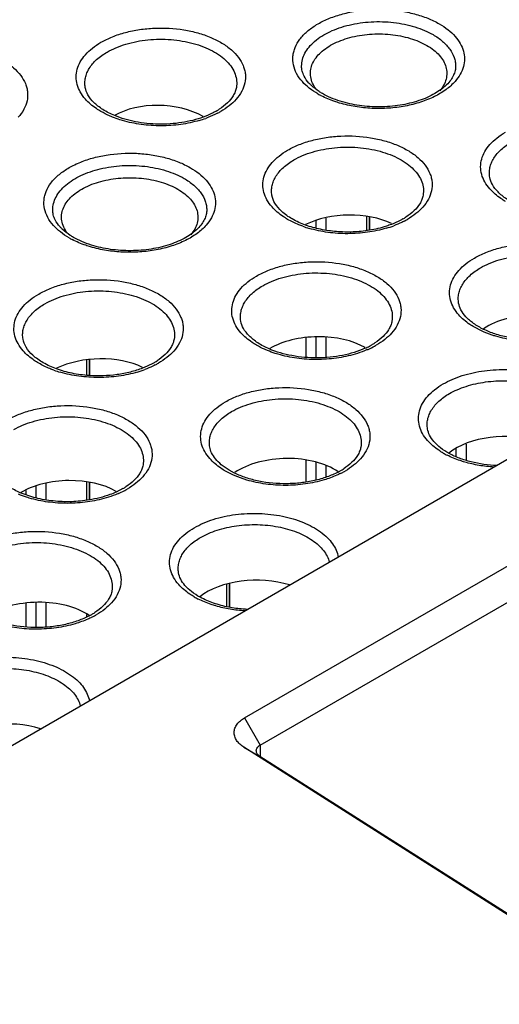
# Model space of a CAD drawing. Header units: inches. Extents: x 0 to 34, y 0 to 22.
# Tile 106 of 121: x 28.607 to 29.016, y 18.846 to 19.685. Entities that reach past the tile are written whole.
import ezdxf

# ---------------------------------------------------------------- set-up
doc = ezdxf.new("R2010")
doc.units = ezdxf.units.IN
doc.header["$LTSCALE"] = 1.87
doc.header["$MEASUREMENT"] = 0
doc.layers.get('0').update_dxf_attribs({"linetype": 'CONTINUOUS'})

msp = doc.modelspace()

# ---------------------------------------------------------------- linework, layer by layer
at = {"color": 7, "linetype": 'CONTINUOUS'}
for p, q in [((28.13575, 18.79881), (31.21166, 20.57481)), ((28.85923, 19.5138), (28.85923, 19.50775)), ((28.86782, 19.5161), (28.86782, 19.50607)), ((28.90239, 19.51748), (28.90239, 19.5057)), ((28.90458, 19.51695), (28.90458, 19.50611)), ((28.90526, 19.50623), (28.90526, 19.51679)), ((29.00049, 19.41991), (28.99425, 19.42311)), ((28.85063, 19.41402), (28.85063, 19.39751)), ((28.85923, 19.41464), (28.85923, 19.39747)), ((28.86782, 19.4144), (28.86782, 19.39744)), ((28.66661, 19.38219), (28.66661, 19.39546)), ((28.66374, 19.39498), (28.66374, 19.3822)), ((28.66593, 19.39535), (28.66593, 19.38219)), ((28.98715, 19.32358), (28.98715, 19.30966)), ((28.97855, 19.31994), (28.97855, 19.31337)), ((28.85063, 19.30991), (28.85063, 19.2916)), ((28.85923, 19.30785), (28.85923, 19.29319)), ((28.86782, 19.30527), (28.86782, 19.29575)), ((28.78836, 19.29742), (28.78211, 19.30063)), ((28.78997, 19.29883), (28.78524, 19.30137)), ((28.62058, 19.28772), (28.62058, 19.27809)), ((28.62917, 19.28996), (28.62917, 19.27642)), ((28.66374, 19.29137), (28.66374, 19.27605)), ((28.66593, 19.29084), (28.66593, 19.27646)), ((28.66661, 19.27658), (28.66661, 19.29068)), ((28.61198, 19.28419), (28.61198, 19.28074)), ((28.69478, 19.28569), (28.6889, 19.28269)), ((28.79847, 19.09049), (29.11271, 19.27192)), ((28.81173, 19.06715), (29.12596, 19.24859)), ((28.78306, 19.20426), (28.78306, 19.18557)), ((28.78526, 19.20463), (28.78526, 19.18514)), ((28.78593, 19.18501), (28.78593, 19.20474)), ((28.61198, 19.18789), (28.61198, 19.16785)), ((28.62058, 19.1885), (28.62058, 19.16782)), ((28.62917, 19.18825), (28.62917, 19.16778)), ((28.66374, 19.17852), (28.66374, 19.17663)), ((28.79847, 19.09049), (28.81173, 19.06715)), ((28.79795, 19.06533), (28.81153, 19.05749)), ((29.23015, 18.79078), (28.79795, 19.06533)), ((28.81173, 19.06715), (28.81173, 19.05749)), ((29.24909, 18.77953), (28.81153, 19.05749))]:
    msp.add_line(p, q, dxfattribs=at)
for centre, radius, start, end in [((28.89669, 19.68367), 0.07149, 240.02644, 242.51799), ((28.74588, 19.65655), 0.05695, 299.96782, 302.98666), ((28.74331, 19.66708), 0.06956, 297.43017, 299.99184), ((28.73308, 19.69022), 0.09489, 286.55385, 289.8576), ((28.90498, 19.56468), 0.05695, 299.96782, 302.98666), ((28.90241, 19.57522), 0.06956, 297.43017, 299.99184), ((28.88061, 19.59982), 0.09642, 250.30036, 253.6562), ((28.89252, 19.59732), 0.0938, 286.5353, 290.72464), ((28.68456, 19.56119), 0.07149, 240.02644, 242.518), ((28.8729, 19.46761), 0.06849, 294.25392, 297.82909), ((28.87227, 19.47501), 0.07741, 293.45575, 297.43614), ((28.87615, 19.46147), 0.06154, 297.82649, 299.99361), ((28.87846, 19.45751), 0.05695, 299.96782, 302.98666), ((28.87589, 19.46805), 0.06956, 297.43017, 299.99184), ((28.68039, 19.47484), 0.0938, 286.5353, 290.72464), ((28.69285, 19.4422), 0.05695, 299.96782, 302.98666), ((28.69027, 19.45274), 0.06956, 297.43017, 299.99184), ((28.66848, 19.47734), 0.09642, 250.30036, 253.6562), ((29.00349, 19.37797), 0.0716, 240.03441, 243.08477), ((28.84951, 19.35452), 0.06179, 297.58097, 299.99172), ((28.84708, 19.36522), 0.07448, 296.45005, 297.45538), ((28.85195, 19.35034), 0.05695, 299.96782, 302.98666), ((28.84937, 19.36088), 0.06956, 297.43017, 299.99184), ((28.66633, 19.33503), 0.05695, 299.96782, 302.98666), ((28.66014, 19.35253), 0.07741, 293.45575, 297.43614), ((28.66376, 19.34557), 0.06956, 297.43017, 299.99184), ((28.79136, 19.25549), 0.0716, 240.03441, 243.08477), ((28.63737, 19.23204), 0.06179, 297.58097, 299.99172), ((28.63981, 19.22786), 0.05695, 299.96782, 302.98666), ((28.63724, 19.2384), 0.06956, 297.43017, 299.99184), ((28.63495, 19.24274), 0.07448, 296.45005, 297.45538)]:
    msp.add_arc(centre, radius, start, end, dxfattribs=at)
for centre, major_axis, ratio, start_param, end_param in [((28.72678, 19.57822), (0.05558, -0.00267), 0.606763, 0.885787, 2.385296), ((28.88636, 19.48752), (0.05584, 0.00163), 0.556899, 0.82167, 2.254665), ((29.04546, 19.40207), (0.05694, 0.00166), 0.556899, 6.932017, 8.701459), ((28.85984, 19.38355), (0.05639, 0.00165), 0.556899, 0.734148, 2.339928), ((28.67423, 19.36503), (0.05584, 0.00163), 0.556899, 0.82167, 2.254665), ((29.01895, 19.2981), (0.0575, 0.00168), 0.556899, 7.292148, 8.780566), ((28.83333, 19.27958), (0.05694, 0.00166), 0.556899, 6.932017, 8.701459), ((28.64771, 19.26107), (0.05639, 0.00165), 0.556899, 0.734148, 2.339928), ((28.80681, 19.17562), (0.0575, 0.00168), 0.556899, 7.292148, 8.780566), ((28.6212, 19.1571), (0.05694, 0.00166), 0.556899, 6.932017, 8.701459), ((28.59468, 19.05314), (0.0575, 0.00168), 0.556899, 7.292148, 8.780566)]:
    msp.add_ellipse(centre, major_axis=major_axis, ratio=ratio, start_param=start_param, end_param=end_param, dxfattribs=at)
for points, knots in [([(28.84767, 19.63227), (28.84579, 19.63437), (28.84259, 19.63881), (28.83974, 19.64629), (28.83936, 19.65273), (28.84023, 19.6577), (28.84189, 19.66272), (28.8455, 19.66884), (28.85182, 19.6754), (28.85998, 19.68118), (28.86973, 19.68604), (28.88079, 19.68984), (28.89702, 19.69337), (28.91408, 19.69432), (28.93099, 19.6927), (28.94312, 19.69023), (28.95432, 19.68657), (28.96121, 19.68329), (28.96439, 19.68146)], [0, 0, 0, 0, 0.050612, 0.097139, 0.141826, 0.164386, 0.187495, 0.236371, 0.290233, 0.349792, 0.414975, 0.485089, 0.559045, 0.712556, 0.789142, 0.863486, 0.93422, 1, 1, 1, 1]), ([(28.84706, 19.64548), (28.84706, 19.64734), (28.84755, 19.65118), (28.84975, 19.6567), (28.85332, 19.66195), (28.86003, 19.66868), (28.87146, 19.67564), (28.8879, 19.68113), (28.90634, 19.68372), (28.9253, 19.6832), (28.94058, 19.68014), (28.95168, 19.67612), (28.95673, 19.67363), (28.95908, 19.67227)], [0, 0, 0, 0, 0.042855, 0.08748, 0.135302, 0.187261, 0.304501, 0.438142, 0.582459, 0.729577, 0.871156, 0.937633, 1, 1, 1, 1]), ([(28.96439, 19.68146), (28.96698, 19.67996), (28.97176, 19.67676), (28.97785, 19.67114), (28.98236, 19.66498), (28.98516, 19.65844), (28.98611, 19.65166), (28.98519, 19.64488), (28.98242, 19.63833), (28.97956, 19.6344), (28.97791, 19.63252)], [0, 0, 0, 0, 0.150773, 0.289263, 0.41579, 0.532916, 0.644816, 0.756679, 0.87371, 1, 1, 1, 1]), ([(28.67605, 19.66574), (28.67918, 19.66755), (28.68599, 19.67079), (28.69703, 19.6744), (28.709, 19.67684), (28.72569, 19.67843), (28.74252, 19.6775), (28.75854, 19.67401), (28.76945, 19.67026), (28.77907, 19.66547), (28.78712, 19.65976), (28.79335, 19.65329), (28.79691, 19.64725), (28.79855, 19.6423), (28.7994, 19.63739), (28.79903, 19.63104), (28.79621, 19.62366), (28.79305, 19.61928), (28.79119, 19.61721)], [0, 0, 0, 0, 0.065777, 0.136506, 0.210851, 0.28744, 0.440954, 0.51491, 0.585023, 0.650204, 0.70976, 0.763618, 0.81249, 0.835598, 0.858158, 0.902847, 0.949379, 1, 1, 1, 1]), ([(28.85479, 19.63633), (28.85453, 19.63802), (28.85445, 19.64151), (28.85573, 19.64671), (28.85838, 19.65169), (28.86228, 19.65633), (28.86733, 19.66056), (28.87574, 19.66569), (28.88839, 19.6704), (28.90515, 19.67314), (28.92257, 19.67294), (28.93669, 19.67027), (28.94695, 19.66662), (28.95161, 19.66434), (28.95378, 19.66308)], [0, 0, 0, 0, 0.043125, 0.087067, 0.133626, 0.184108, 0.239216, 0.299138, 0.431777, 0.576735, 0.725624, 0.869392, 0.936857, 1, 1, 1, 1]), ([(28.95908, 19.67227), (28.96196, 19.67061), (28.96719, 19.667), (28.97343, 19.66045), (28.97679, 19.65427), (28.97809, 19.64923), (28.9783, 19.64672), (28.9783, 19.64548)], [0, 0, 0, 0, 0.289315, 0.54869, 0.781661, 0.891834, 1, 1, 1, 1]), ([(28.66275, 19.61742), (28.66111, 19.61928), (28.65828, 19.62316), (28.65554, 19.62963), (28.65462, 19.63632), (28.65556, 19.64301), (28.65832, 19.64948), (28.66277, 19.65556), (28.66877, 19.66111), (28.6735, 19.66427), (28.67605, 19.66574)], [0, 0, 0, 0, 0.126353, 0.24342, 0.355291, 0.467176, 0.584276, 0.710774, 0.849241, 1, 1, 1, 1]), ([(28.6813, 19.65744), (28.68373, 19.65884), (28.68894, 19.66139), (28.70042, 19.66547), (28.7162, 19.66843), (28.73567, 19.66863), (28.75159, 19.66598), (28.76328, 19.66216), (28.77106, 19.65863), (28.77781, 19.65444), (28.78341, 19.6497), (28.78771, 19.64449), (28.79059, 19.63891), (28.79194, 19.63309), (28.79179, 19.62919), (28.79146, 19.6273)], [0, 0, 0, 0, 0.06325, 0.130799, 0.274719, 0.423769, 0.568746, 0.637084, 0.701446, 0.761221, 0.816179, 0.866494, 0.912927, 0.956815, 1, 1, 1, 1]), ([(28.49044, 19.65043), (28.49357, 19.65224), (28.50037, 19.65548), (28.51142, 19.65909), (28.52339, 19.66153), (28.54007, 19.66312), (28.55691, 19.66219), (28.57292, 19.6587), (28.58383, 19.65495), (28.59346, 19.65016), (28.6015, 19.64445), (28.60773, 19.63798), (28.61129, 19.63194), (28.61294, 19.62699), (28.61379, 19.62208), (28.61342, 19.61573), (28.6106, 19.60835), (28.60743, 19.60397), (28.60558, 19.60189)], [0, 0, 0, 0, 0.065777, 0.136506, 0.210851, 0.28744, 0.440954, 0.51491, 0.585023, 0.650204, 0.70976, 0.763618, 0.81249, 0.835598, 0.858158, 0.902847, 0.949379, 1, 1, 1, 1]), ([(28.66267, 19.6273), (28.66243, 19.62866), (28.66222, 19.63144), (28.6627, 19.63562), (28.66399, 19.63973), (28.66683, 19.64521), (28.67243, 19.65161), (28.67813, 19.65561), (28.6813, 19.65744)], [0, 0, 0, 0, 0.109775, 0.219803, 0.332664, 0.450677, 0.708274, 1, 1, 1, 1]), ([(28.95378, 19.66308), (28.95583, 19.6619), (28.95961, 19.65938), (28.96443, 19.65494), (28.96801, 19.65008), (28.97025, 19.64491), (28.97105, 19.63956), (28.97036, 19.6342), (28.96823, 19.62901), (28.966, 19.6259), (28.96472, 19.6244)], [0, 0, 0, 0, 0.150755, 0.28943, 0.416214, 0.533538, 0.645522, 0.757342, 0.874111, 1, 1, 1, 1]), ([(28.84919, 19.63701), (28.84849, 19.63838), (28.84743, 19.64114), (28.84706, 19.64408), (28.84706, 19.64548)], [0, 0, 0, 0, 0.521948, 1, 1, 1, 1]), ([(28.97831, 19.64548), (28.97831, 19.64418), (28.97799, 19.64147), (28.97655, 19.63743), (28.97407, 19.63335), (28.96911, 19.62768), (28.96015, 19.62127), (28.94665, 19.61548), (28.93078, 19.61172), (28.91366, 19.61034), (28.89648, 19.61144), (28.88533, 19.61387), (28.88003, 19.61553)], [0, 0, 0, 0, 0.034274, 0.071356, 0.112818, 0.159645, 0.269961, 0.400646, 0.546097, 0.699473, 0.853276, 1, 1, 1, 1]), ([(28.86097, 19.62174), (28.85842, 19.62322), (28.85368, 19.62638), (28.84948, 19.63024), (28.84767, 19.63227)], [0, 0, 0, 0, 0.52094, 1, 1, 1, 1]), ([(28.85518, 19.62916), (28.85453, 19.62978), (28.85223, 19.63215), (28.85027, 19.63487), (28.84919, 19.63701)], [0, 0, 0, 0, 0.272698, 1, 1, 1, 1]), ([(28.85957, 19.62572), (28.85833, 19.62732), (28.85625, 19.63068), (28.85508, 19.63447), (28.85479, 19.63633)], [0, 0, 0, 0, 0.517606, 1, 1, 1, 1]), ([(28.97791, 19.63252), (28.97562, 19.62991), (28.97007, 19.625), (28.96006, 19.61909), (28.94828, 19.61441), (28.93517, 19.61115), (28.92122, 19.6094), (28.90695, 19.60924), (28.8929, 19.61067), (28.88379, 19.61271), (28.8794, 19.614)], [0, 0, 0, 0, 0.099485, 0.210286, 0.331536, 0.461131, 0.596179, 0.733339, 0.869047, 1, 1, 1, 1]), ([(28.68777, 19.6033), (28.68427, 19.60475), (28.67933, 19.60723), (28.67355, 19.61131), (28.66904, 19.61525), (28.66487, 19.62037), (28.66305, 19.62509), (28.66267, 19.6273)], [0, 0, 0, 0, 0.31533, 0.457363, 0.587958, 0.813293, 1, 1, 1, 1]), ([(28.79146, 19.6273), (28.79125, 19.62608), (28.79053, 19.62356), (28.78933, 19.62122), (28.78861, 19.62006)], [0, 0, 0, 0, 0.475493, 1, 1, 1, 1]), ([(28.86472, 19.62212), (28.86381, 19.62265), (28.86043, 19.62472), (28.85727, 19.62715), (28.85518, 19.62916)], [0, 0, 0, 0, 0.267843, 1, 1, 1, 1]), ([(28.88003, 19.61553), (28.87728, 19.61639), (28.87205, 19.61831), (28.86704, 19.62078), (28.86472, 19.62212)], [0, 0, 0, 0, 0.518793, 1, 1, 1, 1]), ([(28.67605, 19.60684), (28.67474, 19.6076), (28.66992, 19.6106), (28.6655, 19.6143), (28.66275, 19.61742)], [0, 0, 0, 0, 0.266936, 1, 1, 1, 1]), ([(28.78861, 19.62006), (28.78729, 19.61794), (28.78372, 19.61373), (28.77937, 19.61038), (28.77689, 19.60877)], [0, 0, 0, 0, 0.458199, 1, 1, 1, 1]), ([(28.79119, 19.61721), (28.78941, 19.61521), (28.78527, 19.6114), (28.7806, 19.60829), (28.77808, 19.60683)], [0, 0, 0, 0, 0.479081, 1, 1, 1, 1]), ([(28.8794, 19.614), (28.878, 19.61442), (28.87263, 19.61613), (28.8674, 19.61832), (28.8637, 19.62025)], [0, 0, 0, 0, 0.259744, 1, 1, 1, 1]), ([(28.68595, 19.60206), (28.68507, 19.60242), (28.68169, 19.60383), (28.6784, 19.60548), (28.67605, 19.60684)], [0, 0, 0, 0, 0.257552, 1, 1, 1, 1]), ([(28.77433, 19.60721), (28.77349, 19.60672), (28.7699, 19.60476), (28.76613, 19.60314), (28.76321, 19.60206)], [0, 0, 0, 0, 0.238346, 1, 1, 1, 1]), ([(28.77535, 19.60534), (28.77457, 19.60493), (28.77129, 19.60331), (28.76791, 19.60191), (28.76531, 19.60097)], [0, 0, 0, 0, 0.242753, 1, 1, 1, 1]), ([(28.69438, 19.59915), (28.69365, 19.59937), (28.69081, 19.60024), (28.688, 19.60124), (28.68595, 19.60206)], [0, 0, 0, 0, 0.254504, 1, 1, 1, 1]), ([(28.76321, 19.60206), (28.75733, 19.5999), (28.74471, 19.59679), (28.72515, 19.59547), (28.70577, 19.59741), (28.69343, 19.60094), (28.68777, 19.6033)], [0, 0, 0, 0, 0.243944, 0.503276, 0.760952, 1, 1, 1, 1]), ([(28.76012, 19.59926), (28.7549, 19.59771), (28.74401, 19.59541), (28.72727, 19.59426), (28.71051, 19.59535), (28.6996, 19.59762), (28.69438, 19.59915)], [0, 0, 0, 0, 0.245209, 0.499772, 0.75449, 1, 1, 1, 1]), ([(29.00746, 19.54087), (29.00583, 19.54273), (29.003, 19.54661), (29.00025, 19.55308), (28.99933, 19.55977), (29.00027, 19.56646), (29.00303, 19.57293), (29.00748, 19.57901), (29.01348, 19.58456), (29.01821, 19.58772), (29.02077, 19.58919)], [0, 0, 0, 0, 0.126353, 0.24342, 0.355291, 0.467176, 0.584276, 0.710774, 0.849241, 1, 1, 1, 1]), ([(28.83515, 19.57388), (28.83828, 19.57569), (28.84509, 19.57893), (28.85613, 19.58254), (28.8681, 19.58498), (28.88479, 19.58657), (28.90162, 19.58564), (28.91764, 19.58215), (28.92855, 19.5784), (28.93817, 19.57361), (28.94622, 19.5679), (28.95245, 19.56143), (28.95601, 19.55539), (28.95765, 19.55044), (28.9585, 19.54553), (28.95813, 19.53918), (28.95531, 19.53179), (28.95215, 19.52742), (28.95029, 19.52534)], [0, 0, 0, 0, 0.065777, 0.136506, 0.210851, 0.28744, 0.440954, 0.51491, 0.585023, 0.650204, 0.70976, 0.763618, 0.81249, 0.835598, 0.858158, 0.902847, 0.949379, 1, 1, 1, 1]), ([(29.00738, 19.55075), (29.00715, 19.55211), (29.00694, 19.55489), (29.00742, 19.55907), (29.00871, 19.56318), (29.01154, 19.56865), (29.01715, 19.57506), (29.02284, 19.57906), (29.02602, 19.58089)], [0, 0, 0, 0, 0.109775, 0.219803, 0.332664, 0.450677, 0.708274, 1, 1, 1, 1]), ([(28.63554, 19.50979), (28.63366, 19.51189), (28.63045, 19.51632), (28.6276, 19.52381), (28.62723, 19.53025), (28.6281, 19.53522), (28.62976, 19.54024), (28.63337, 19.54635), (28.63969, 19.55291), (28.64785, 19.5587), (28.6576, 19.56356), (28.66866, 19.56736), (28.68489, 19.57089), (28.70195, 19.57183), (28.71886, 19.57022), (28.73099, 19.56775), (28.74218, 19.56409), (28.74908, 19.56081), (28.75226, 19.55897)], [0, 0, 0, 0, 0.050611, 0.097136, 0.141823, 0.164383, 0.187493, 0.236369, 0.290232, 0.349792, 0.414976, 0.485091, 0.559047, 0.712558, 0.789143, 0.863487, 0.93422, 1, 1, 1, 1]), ([(28.82184, 19.52556), (28.82021, 19.52742), (28.81738, 19.5313), (28.81464, 19.53777), (28.81372, 19.54446), (28.81466, 19.55115), (28.81742, 19.55762), (28.82186, 19.5637), (28.82787, 19.56925), (28.83259, 19.57241), (28.83515, 19.57388)], [0, 0, 0, 0, 0.126353, 0.24342, 0.355291, 0.467176, 0.584276, 0.710774, 0.849241, 1, 1, 1, 1]), ([(28.8404, 19.56558), (28.84283, 19.56698), (28.84804, 19.56953), (28.85951, 19.5736), (28.8753, 19.57657), (28.89476, 19.57676), (28.91069, 19.57412), (28.92238, 19.5703), (28.93015, 19.56676), (28.93691, 19.56258), (28.94251, 19.55784), (28.94681, 19.55262), (28.94969, 19.54705), (28.95104, 19.54123), (28.95089, 19.53733), (28.95056, 19.53544)], [0, 0, 0, 0, 0.06325, 0.130799, 0.274719, 0.423769, 0.568746, 0.637084, 0.701446, 0.761221, 0.816179, 0.866494, 0.912927, 0.956815, 1, 1, 1, 1]), ([(28.82177, 19.53544), (28.82153, 19.5368), (28.82132, 19.53958), (28.8218, 19.54376), (28.82309, 19.54787), (28.82593, 19.55334), (28.83153, 19.55975), (28.83723, 19.56375), (28.8404, 19.56558)], [0, 0, 0, 0, 0.109775, 0.219803, 0.332664, 0.450677, 0.708274, 1, 1, 1, 1]), ([(28.63493, 19.52299), (28.63493, 19.52486), (28.63542, 19.52869), (28.63762, 19.53422), (28.64118, 19.53947), (28.6479, 19.5462), (28.65933, 19.55316), (28.67576, 19.55865), (28.69421, 19.56124), (28.71316, 19.56072), (28.72845, 19.55766), (28.73954, 19.55363), (28.7446, 19.55115), (28.74695, 19.54979)], [0, 0, 0, 0, 0.042855, 0.08748, 0.135302, 0.187261, 0.304501, 0.438142, 0.582459, 0.729577, 0.871156, 0.937633, 1, 1, 1, 1]), ([(28.75226, 19.55897), (28.75484, 19.55748), (28.75963, 19.55428), (28.76571, 19.54866), (28.77022, 19.5425), (28.77302, 19.53595), (28.77398, 19.52918), (28.77306, 19.5224), (28.77029, 19.51585), (28.76743, 19.51192), (28.76578, 19.51004)], [0, 0, 0, 0, 0.150773, 0.289266, 0.415794, 0.532923, 0.644823, 0.756686, 0.873714, 1, 1, 1, 1]), ([(28.64266, 19.51385), (28.6424, 19.51553), (28.64231, 19.51903), (28.6436, 19.52423), (28.64625, 19.5292), (28.65015, 19.53385), (28.6552, 19.53807), (28.6636, 19.5432), (28.67625, 19.54791), (28.69302, 19.55066), (28.71044, 19.55045), (28.72456, 19.54779), (28.73482, 19.54413), (28.73948, 19.54185), (28.74165, 19.5406)], [0, 0, 0, 0, 0.043125, 0.087067, 0.133626, 0.184108, 0.239216, 0.299138, 0.431777, 0.576735, 0.725624, 0.869392, 0.936857, 1, 1, 1, 1]), ([(28.74695, 19.54979), (28.74983, 19.54813), (28.75505, 19.54452), (28.7613, 19.53797), (28.76465, 19.53179), (28.76596, 19.52675), (28.76617, 19.52424), (28.76617, 19.52299)], [0, 0, 0, 0, 0.289315, 0.54869, 0.781661, 0.891834, 1, 1, 1, 1]), ([(29.03159, 19.52712), (29.02822, 19.52858), (29.02345, 19.53105), (29.01787, 19.53507), (29.01353, 19.53895), (29.00952, 19.54398), (29.00776, 19.54859), (29.00738, 19.55075)], [0, 0, 0, 0, 0.314661, 0.456417, 0.586832, 0.812329, 1, 1, 1, 1]), ([(28.74165, 19.5406), (28.74369, 19.53942), (28.74748, 19.53689), (28.7523, 19.53245), (28.75588, 19.52759), (28.75812, 19.52243), (28.75891, 19.51708), (28.75823, 19.51172), (28.7561, 19.50653), (28.75387, 19.50341), (28.75258, 19.50192)], [0, 0, 0, 0, 0.150755, 0.28943, 0.416214, 0.533538, 0.645522, 0.757342, 0.874111, 1, 1, 1, 1]), ([(29.02076, 19.53029), (29.01945, 19.53104), (29.01463, 19.53405), (29.01021, 19.53774), (29.00746, 19.54087)], [0, 0, 0, 0, 0.266936, 1, 1, 1, 1]), ([(28.85042, 19.51006), (28.84646, 19.51149), (28.83924, 19.51471), (28.83031, 19.52099), (28.82427, 19.52789), (28.82218, 19.53305), (28.82177, 19.53544)], [0, 0, 0, 0, 0.317704, 0.591759, 0.81673, 1, 1, 1, 1]), ([(28.95056, 19.53544), (28.95035, 19.53422), (28.94963, 19.5317), (28.94843, 19.52936), (28.9477, 19.5282)], [0, 0, 0, 0, 0.475493, 1, 1, 1, 1]), ([(28.63705, 19.51453), (28.63636, 19.51589), (28.6353, 19.51865), (28.63492, 19.52159), (28.63492, 19.52299)], [0, 0, 0, 0, 0.521948, 1, 1, 1, 1]), ([(28.76617, 19.52299), (28.76617, 19.5217), (28.76586, 19.51899), (28.76442, 19.51494), (28.76194, 19.51087), (28.75698, 19.5052), (28.74801, 19.49879), (28.73452, 19.49299), (28.71865, 19.48924), (28.70153, 19.48786), (28.68435, 19.48896), (28.67319, 19.49139), (28.6679, 19.49305)], [0, 0, 0, 0, 0.034274, 0.071356, 0.112818, 0.159645, 0.269961, 0.400646, 0.546097, 0.699473, 0.853276, 1, 1, 1, 1]), ([(28.83515, 19.51498), (28.83383, 19.51573), (28.82902, 19.51874), (28.8246, 19.52243), (28.82184, 19.52556)], [0, 0, 0, 0, 0.266936, 1, 1, 1, 1]), ([(28.9477, 19.5282), (28.94638, 19.52608), (28.94282, 19.52186), (28.93847, 19.51852), (28.93599, 19.51691)], [0, 0, 0, 0, 0.458199, 1, 1, 1, 1]), ([(28.95029, 19.52534), (28.94851, 19.52335), (28.94437, 19.51954), (28.9397, 19.51643), (28.93718, 19.51497)], [0, 0, 0, 0, 0.479081, 1, 1, 1, 1]), ([(28.64305, 19.50668), (28.6424, 19.5073), (28.6401, 19.50967), (28.63814, 19.51239), (28.63705, 19.51453)], [0, 0, 0, 0, 0.272698, 1, 1, 1, 1]), ([(28.64743, 19.50324), (28.6462, 19.50484), (28.64412, 19.5082), (28.64295, 19.51198), (28.64266, 19.51385)], [0, 0, 0, 0, 0.517606, 1, 1, 1, 1]), ([(28.84811, 19.50904), (28.84695, 19.50946), (28.84251, 19.51115), (28.8382, 19.51321), (28.83515, 19.51498)], [0, 0, 0, 0, 0.259342, 1, 1, 1, 1]), ([(28.93343, 19.51534), (28.93268, 19.51491), (28.92953, 19.51319), (28.92624, 19.51172), (28.9237, 19.51073)], [0, 0, 0, 0, 0.239472, 1, 1, 1, 1]), ([(28.93445, 19.51348), (28.93376, 19.51312), (28.93091, 19.5117), (28.92797, 19.51045), (28.92571, 19.50959)], [0, 0, 0, 0, 0.24353, 1, 1, 1, 1]), ([(28.64884, 19.49926), (28.64628, 19.50074), (28.64155, 19.5039), (28.63735, 19.50776), (28.63554, 19.50979)], [0, 0, 0, 0, 0.520943, 1, 1, 1, 1]), ([(28.65259, 19.49963), (28.65167, 19.50016), (28.6483, 19.50223), (28.64513, 19.50467), (28.64305, 19.50668)], [0, 0, 0, 0, 0.267843, 1, 1, 1, 1]), ([(28.76578, 19.51004), (28.76349, 19.50743), (28.75794, 19.50252), (28.74793, 19.49661), (28.73615, 19.49193), (28.72305, 19.48866), (28.7091, 19.48691), (28.69483, 19.48676), (28.68077, 19.48819), (28.67166, 19.49023), (28.66728, 19.49152)], [0, 0, 0, 0, 0.099482, 0.21028, 0.331528, 0.461122, 0.59617, 0.733332, 0.869043, 1, 1, 1, 1]), ([(28.90483, 19.50566), (28.90022, 19.5049), (28.89085, 19.50396), (28.87681, 19.50424), (28.86321, 19.50617), (28.85452, 19.50857), (28.85042, 19.51006)], [0, 0, 0, 0, 0.254136, 0.511138, 0.762486, 1, 1, 1, 1]), ([(28.91921, 19.5074), (28.914, 19.50585), (28.90311, 19.50355), (28.88637, 19.50239), (28.86961, 19.50349), (28.8587, 19.50576), (28.85348, 19.50729)], [0, 0, 0, 0, 0.245209, 0.499772, 0.75449, 1, 1, 1, 1]), ([(28.9237, 19.51073), (28.92224, 19.51016), (28.9161, 19.50798), (28.90972, 19.50647), (28.90483, 19.50566)], [0, 0, 0, 0, 0.239748, 1, 1, 1, 1]), ([(28.66728, 19.49152), (28.66587, 19.49194), (28.6605, 19.49365), (28.65527, 19.49584), (28.65157, 19.49777)], [0, 0, 0, 0, 0.259746, 1, 1, 1, 1]), ([(28.6679, 19.49305), (28.66515, 19.49391), (28.65991, 19.49583), (28.65491, 19.4983), (28.65259, 19.49963)], [0, 0, 0, 0, 0.518793, 1, 1, 1, 1]), ([(28.99425, 19.48202), (28.99738, 19.48383), (29.00419, 19.48707), (29.01523, 19.49068), (29.0272, 19.49312), (29.04389, 19.49471), (29.06072, 19.49378), (29.07674, 19.49029), (29.08765, 19.48654), (29.09727, 19.48175), (29.10532, 19.47604), (29.11155, 19.46956), (29.11511, 19.46353), (29.11675, 19.45858), (29.1176, 19.45367), (29.11723, 19.44731), (29.11441, 19.43993), (29.11125, 19.43556), (29.10939, 19.43348)], [0, 0, 0, 0, 0.065777, 0.136506, 0.210851, 0.28744, 0.440954, 0.51491, 0.585023, 0.650204, 0.70976, 0.763618, 0.81249, 0.835598, 0.858158, 0.902847, 0.949379, 1, 1, 1, 1]), ([(28.98094, 19.4337), (28.97931, 19.43556), (28.97648, 19.43944), (28.97374, 19.44591), (28.97282, 19.4526), (28.97375, 19.45929), (28.97651, 19.46575), (28.98096, 19.47183), (28.98697, 19.47739), (28.99169, 19.48055), (28.99425, 19.48202)], [0, 0, 0, 0, 0.126353, 0.24342, 0.355291, 0.467176, 0.584276, 0.710774, 0.849241, 1, 1, 1, 1]), ([(28.9995, 19.47372), (29.00192, 19.47512), (29.00714, 19.47767), (29.01861, 19.48174), (29.0344, 19.48471), (29.05386, 19.4849), (29.06979, 19.48226), (29.08148, 19.47844), (29.08925, 19.4749), (29.09601, 19.47072), (29.10161, 19.46597), (29.10591, 19.46076), (29.10879, 19.45518), (29.11014, 19.44937), (29.10998, 19.44546), (29.10966, 19.44358)], [0, 0, 0, 0, 0.06325, 0.130799, 0.274719, 0.423769, 0.568746, 0.637084, 0.701446, 0.761221, 0.816179, 0.866494, 0.912927, 0.956815, 1, 1, 1, 1]), ([(28.80863, 19.46671), (28.81177, 19.46852), (28.81857, 19.47176), (28.82961, 19.47537), (28.84158, 19.47781), (28.85827, 19.4794), (28.87511, 19.47847), (28.89112, 19.47498), (28.90203, 19.47123), (28.91165, 19.46644), (28.9197, 19.46073), (28.92593, 19.45425), (28.92949, 19.44822), (28.93113, 19.44327), (28.93199, 19.43836), (28.93161, 19.432), (28.9288, 19.42462), (28.92563, 19.42025), (28.92378, 19.41817)], [0, 0, 0, 0, 0.065777, 0.136506, 0.210851, 0.28744, 0.440954, 0.51491, 0.585023, 0.650204, 0.70976, 0.763618, 0.81249, 0.835598, 0.858158, 0.902847, 0.949379, 1, 1, 1, 1]), ([(28.98087, 19.44358), (28.98063, 19.44494), (28.98042, 19.44772), (28.9809, 19.45189), (28.98219, 19.45601), (28.98503, 19.46148), (28.99063, 19.46789), (28.99633, 19.47188), (28.9995, 19.47372)], [0, 0, 0, 0, 0.109775, 0.219803, 0.332664, 0.450677, 0.708274, 1, 1, 1, 1]), ([(28.62302, 19.4514), (28.62615, 19.45321), (28.63296, 19.45645), (28.644, 19.46006), (28.65597, 19.4625), (28.67265, 19.46409), (28.68949, 19.46316), (28.70551, 19.45967), (28.71641, 19.45592), (28.72604, 19.45113), (28.73409, 19.44542), (28.74032, 19.43894), (28.74387, 19.43291), (28.74552, 19.42796), (28.74637, 19.42305), (28.746, 19.41669), (28.74318, 19.40931), (28.74001, 19.40494), (28.73816, 19.40286)], [0, 0, 0, 0, 0.065777, 0.136506, 0.210851, 0.28744, 0.440954, 0.51491, 0.585023, 0.650204, 0.70976, 0.763618, 0.81249, 0.835598, 0.858158, 0.902847, 0.949379, 1, 1, 1, 1]), ([(28.79533, 19.41839), (28.79369, 19.42025), (28.79087, 19.42413), (28.78812, 19.4306), (28.7872, 19.43729), (28.78814, 19.44398), (28.7909, 19.45044), (28.79535, 19.45652), (28.80135, 19.46208), (28.80608, 19.46524), (28.80863, 19.46671)], [0, 0, 0, 0, 0.126353, 0.24342, 0.355291, 0.467176, 0.584276, 0.710774, 0.849241, 1, 1, 1, 1]), ([(28.81389, 19.45841), (28.81631, 19.45981), (28.82153, 19.46236), (28.833, 19.46643), (28.84878, 19.4694), (28.86825, 19.46959), (28.88417, 19.46695), (28.89587, 19.46313), (28.90364, 19.45959), (28.9104, 19.45541), (28.91599, 19.45066), (28.92029, 19.44545), (28.92317, 19.43987), (28.92453, 19.43406), (28.92437, 19.43015), (28.92404, 19.42827)], [0, 0, 0, 0, 0.06325, 0.130799, 0.274719, 0.423769, 0.568746, 0.637084, 0.701446, 0.761221, 0.816179, 0.866494, 0.912927, 0.956815, 1, 1, 1, 1]), ([(28.62827, 19.4431), (28.63069, 19.4445), (28.63591, 19.44705), (28.64738, 19.45112), (28.66317, 19.45409), (28.68263, 19.45428), (28.69855, 19.45164), (28.71025, 19.44782), (28.71802, 19.44428), (28.72478, 19.4401), (28.73038, 19.43535), (28.73467, 19.43014), (28.73756, 19.42456), (28.73891, 19.41875), (28.73875, 19.41484), (28.73843, 19.41296)], [0, 0, 0, 0, 0.06325, 0.130799, 0.274719, 0.423769, 0.568746, 0.637084, 0.701446, 0.761221, 0.816179, 0.866494, 0.912927, 0.956815, 1, 1, 1, 1]), ([(28.79525, 19.42827), (28.79502, 19.42963), (28.7948, 19.43241), (28.79529, 19.43658), (28.79658, 19.4407), (28.79941, 19.44617), (28.80501, 19.45258), (28.81071, 19.45657), (28.81389, 19.45841)], [0, 0, 0, 0, 0.109775, 0.219803, 0.332664, 0.450677, 0.708274, 1, 1, 1, 1]), ([(28.60971, 19.40308), (28.60808, 19.40493), (28.60525, 19.40882), (28.60251, 19.41529), (28.60159, 19.42198), (28.60252, 19.42867), (28.60528, 19.43513), (28.60973, 19.44121), (28.61574, 19.44677), (28.62046, 19.44992), (28.62302, 19.4514)], [0, 0, 0, 0, 0.126353, 0.24342, 0.355291, 0.467176, 0.584276, 0.710774, 0.849241, 1, 1, 1, 1]), ([(28.60964, 19.41296), (28.6094, 19.41432), (28.60919, 19.41709), (28.60967, 19.42127), (28.61096, 19.42539), (28.6138, 19.43086), (28.6194, 19.43727), (28.62509, 19.44126), (28.62827, 19.4431)], [0, 0, 0, 0, 0.109775, 0.219803, 0.332664, 0.450677, 0.708274, 1, 1, 1, 1]), ([(29.0021, 19.42131), (28.99912, 19.42276), (28.99494, 19.42517), (28.99007, 19.42899), (28.98626, 19.43264), (28.98276, 19.43734), (28.98121, 19.44158), (28.98087, 19.44358)], [0, 0, 0, 0, 0.312074, 0.452826, 0.58261, 0.80882, 1, 1, 1, 1]), ([(28.99425, 19.42311), (28.99293, 19.42387), (28.98812, 19.42687), (28.98369, 19.43057), (28.98094, 19.4337)], [0, 0, 0, 0, 0.266936, 1, 1, 1, 1]), ([(28.81946, 19.40464), (28.81608, 19.4061), (28.81131, 19.40857), (28.80574, 19.41259), (28.8014, 19.41647), (28.79738, 19.42149), (28.79562, 19.42611), (28.79525, 19.42827)], [0, 0, 0, 0, 0.314661, 0.456417, 0.586832, 0.812329, 1, 1, 1, 1]), ([(28.92119, 19.42103), (28.91987, 19.41891), (28.91631, 19.41469), (28.91195, 19.41135), (28.90947, 19.40974)], [0, 0, 0, 0, 0.458199, 1, 1, 1, 1]), ([(28.92405, 19.42827), (28.92383, 19.42705), (28.92311, 19.42452), (28.92191, 19.42219), (28.92119, 19.42103)], [0, 0, 0, 0, 0.475493, 1, 1, 1, 1]), ([(29.09025, 19.42223), (29.08721, 19.42064), (29.08062, 19.41782), (29.06997, 19.41476), (29.05846, 19.41283), (29.04258, 19.41185), (29.02676, 19.41326), (29.01201, 19.4171), (29.00524, 19.41979), (29.0021, 19.42131)], [0, 0, 0, 0, 0.113206, 0.235831, 0.364988, 0.497666, 0.760467, 0.88465, 1, 1, 1, 1]), ([(28.63829, 19.38757), (28.63432, 19.38901), (28.62711, 19.39223), (28.61818, 19.39851), (28.61214, 19.40541), (28.61005, 19.41056), (28.60964, 19.41296)], [0, 0, 0, 0, 0.317704, 0.591759, 0.81673, 1, 1, 1, 1]), ([(28.73843, 19.41296), (28.73822, 19.41174), (28.73749, 19.40921), (28.73629, 19.40688), (28.73557, 19.40572)], [0, 0, 0, 0, 0.475493, 1, 1, 1, 1]), ([(28.80863, 19.4078), (28.80732, 19.40856), (28.8025, 19.41156), (28.79808, 19.41526), (28.79533, 19.41839)], [0, 0, 0, 0, 0.266936, 1, 1, 1, 1]), ([(28.92378, 19.41817), (28.92199, 19.41617), (28.91785, 19.41237), (28.91318, 19.40926), (28.91066, 19.4078)], [0, 0, 0, 0, 0.479081, 1, 1, 1, 1]), ([(29.01258, 19.41543), (29.01152, 19.41574), (29.00741, 19.41702), (29.00339, 19.41858), (29.00049, 19.41991)], [0, 0, 0, 0, 0.256931, 1, 1, 1, 1]), ([(29.07831, 19.41554), (29.0731, 19.41399), (29.06221, 19.41168), (29.04547, 19.41053), (29.02871, 19.41163), (29.0178, 19.4139), (29.01258, 19.41543)], [0, 0, 0, 0, 0.245209, 0.499772, 0.75449, 1, 1, 1, 1]), ([(28.73557, 19.40572), (28.73425, 19.4036), (28.73069, 19.39938), (28.72633, 19.39604), (28.72386, 19.39443)], [0, 0, 0, 0, 0.458199, 1, 1, 1, 1]), ([(28.8179, 19.40329), (28.81708, 19.40362), (28.81392, 19.40497), (28.81084, 19.40653), (28.80863, 19.4078)], [0, 0, 0, 0, 0.257156, 1, 1, 1, 1]), ([(28.90104, 19.40517), (28.89498, 19.40244), (28.88156, 19.39838), (28.8604, 19.39632), (28.83917, 19.39812), (28.82562, 19.40199), (28.81946, 19.40464)], [0, 0, 0, 0, 0.238717, 0.498593, 0.759227, 1, 1, 1, 1]), ([(28.90308, 19.404), (28.90226, 19.40364), (28.89885, 19.40222), (28.89537, 19.40102), (28.8927, 19.40023)], [0, 0, 0, 0, 0.243982, 1, 1, 1, 1]), ([(28.62302, 19.39249), (28.6217, 19.39325), (28.61688, 19.39625), (28.61246, 19.39995), (28.60971, 19.40308)], [0, 0, 0, 0, 0.266936, 1, 1, 1, 1]), ([(28.73816, 19.40286), (28.73638, 19.40086), (28.73224, 19.39706), (28.72757, 19.39395), (28.72505, 19.39249)], [0, 0, 0, 0, 0.479081, 1, 1, 1, 1]), ([(28.82696, 19.40012), (28.82618, 19.40035), (28.82312, 19.40129), (28.82011, 19.40238), (28.8179, 19.40329)], [0, 0, 0, 0, 0.254899, 1, 1, 1, 1]), ([(28.8927, 19.40023), (28.88749, 19.39868), (28.87659, 19.39637), (28.85985, 19.39522), (28.8431, 19.39632), (28.83219, 19.39859), (28.82696, 19.40012)], [0, 0, 0, 0, 0.245209, 0.499772, 0.75449, 1, 1, 1, 1]), ([(28.63598, 19.38656), (28.63482, 19.38697), (28.63037, 19.38867), (28.62607, 19.39073), (28.62302, 19.39249)], [0, 0, 0, 0, 0.259342, 1, 1, 1, 1]), ([(28.66588, 19.38195), (28.66105, 19.38229), (28.6517, 19.38353), (28.64258, 19.38602), (28.63829, 19.38757)], [0, 0, 0, 0, 0.514375, 1, 1, 1, 1]), ([(28.71157, 19.38825), (28.70817, 19.38693), (28.701, 19.38468), (28.68578, 19.38177), (28.67384, 19.3814), (28.66588, 19.38195)], [0, 0, 0, 0, 0.235303, 0.484386, 1, 1, 1, 1]), ([(28.7213, 19.39286), (28.72055, 19.39243), (28.7174, 19.3907), (28.71411, 19.38923), (28.71157, 19.38825)], [0, 0, 0, 0, 0.239472, 1, 1, 1, 1]), ([(28.72232, 19.391), (28.72163, 19.39064), (28.71878, 19.38921), (28.71584, 19.38796), (28.71358, 19.38711)], [0, 0, 0, 0, 0.24353, 1, 1, 1, 1]), ([(28.96773, 19.37485), (28.9702, 19.37627), (28.97548, 19.37889), (28.98706, 19.38319), (29.003, 19.38659), (29.02288, 19.38751), (29.04247, 19.3853), (29.06028, 19.3801), (29.07306, 19.37334), (29.08105, 19.36667), (29.08561, 19.36141), (29.08885, 19.3558), (29.09012, 19.3518), (29.09048, 19.34983)], [0, 0, 0, 0, 0.061332, 0.126561, 0.265418, 0.410162, 0.55335, 0.687725, 0.807613, 0.861309, 0.91083, 0.95673, 1, 1, 1, 1]), ([(28.70708, 19.38492), (28.70187, 19.38337), (28.69098, 19.38106), (28.67423, 19.37991), (28.65748, 19.38101), (28.64657, 19.38328), (28.64135, 19.38481)], [0, 0, 0, 0, 0.245209, 0.499772, 0.75449, 1, 1, 1, 1]), ([(28.78212, 19.35954), (28.78525, 19.36135), (28.79205, 19.36458), (28.8031, 19.3682), (28.81507, 19.37063), (28.83175, 19.37223), (28.84859, 19.3713), (28.8646, 19.36781), (28.87551, 19.36406), (28.88514, 19.35927), (28.89318, 19.35355), (28.89942, 19.34708), (28.90297, 19.34105), (28.90462, 19.3361), (28.90547, 19.33119), (28.9051, 19.32483), (28.90228, 19.31745), (28.89911, 19.31307), (28.89726, 19.311)], [0, 0, 0, 0, 0.065777, 0.136506, 0.210851, 0.28744, 0.440954, 0.51491, 0.585023, 0.650204, 0.70976, 0.763618, 0.81249, 0.835598, 0.858158, 0.902847, 0.949379, 1, 1, 1, 1]), ([(28.95443, 19.32653), (28.95279, 19.32838), (28.94996, 19.33227), (28.94722, 19.33873), (28.9463, 19.34543), (28.94724, 19.35212), (28.95, 19.35858), (28.95445, 19.36466), (28.96045, 19.37022), (28.96518, 19.37337), (28.96773, 19.37485)], [0, 0, 0, 0, 0.126353, 0.24342, 0.355291, 0.467176, 0.584276, 0.710774, 0.849241, 1, 1, 1, 1]), ([(28.97298, 19.36655), (28.97516, 19.3678), (28.9798, 19.37011), (28.98998, 19.37392), (29.004, 19.37698), (29.02151, 19.37792), (29.03883, 19.37613), (29.0547, 19.37175), (29.06621, 19.36597), (29.07354, 19.36023), (29.07782, 19.35568), (29.08098, 19.35081), (29.08233, 19.34731), (29.08277, 19.34557)], [0, 0, 0, 0, 0.060948, 0.12572, 0.263548, 0.407362, 0.550053, 0.684598, 0.805381, 0.859711, 0.909905, 0.956385, 1, 1, 1, 1]), ([(28.78737, 19.35124), (28.78979, 19.35263), (28.79501, 19.35518), (28.80648, 19.35926), (28.82227, 19.36222), (28.84173, 19.36242), (28.85765, 19.35978), (28.86935, 19.35595), (28.87712, 19.35242), (28.88388, 19.34823), (28.88948, 19.34349), (28.89377, 19.33828), (28.89666, 19.3327), (28.89801, 19.32689), (28.89785, 19.32298), (28.89753, 19.3211)], [0, 0, 0, 0, 0.06325, 0.130799, 0.274719, 0.423769, 0.568746, 0.637084, 0.701446, 0.761221, 0.816179, 0.866494, 0.912927, 0.956815, 1, 1, 1, 1]), ([(28.95435, 19.33641), (28.95412, 19.33777), (28.9539, 19.34054), (28.95439, 19.34472), (28.95568, 19.34883), (28.95851, 19.35431), (28.96411, 19.36071), (28.96981, 19.36471), (28.97298, 19.36655)], [0, 0, 0, 0, 0.109775, 0.219803, 0.332664, 0.450677, 0.708274, 1, 1, 1, 1]), ([(28.5965, 19.34423), (28.59963, 19.34604), (28.60644, 19.34927), (28.61748, 19.35289), (28.62945, 19.35532), (28.64614, 19.35692), (28.66297, 19.35599), (28.67899, 19.3525), (28.6899, 19.34875), (28.69952, 19.34396), (28.70757, 19.33824), (28.7138, 19.33177), (28.71736, 19.32574), (28.719, 19.32079), (28.71985, 19.31588), (28.71948, 19.30952), (28.71667, 19.30214), (28.7135, 19.29776), (28.71164, 19.29569)], [0, 0, 0, 0, 0.065777, 0.136506, 0.210851, 0.28744, 0.440954, 0.51491, 0.585023, 0.650204, 0.70976, 0.763618, 0.81249, 0.835598, 0.858158, 0.902847, 0.949379, 1, 1, 1, 1]), ([(28.76881, 19.31122), (28.76718, 19.31307), (28.76435, 19.31696), (28.7616, 19.32342), (28.76068, 19.33012), (28.76162, 19.33681), (28.76438, 19.34327), (28.76883, 19.34935), (28.77483, 19.3549), (28.77956, 19.35806), (28.78212, 19.35954)], [0, 0, 0, 0, 0.126353, 0.24342, 0.355291, 0.467176, 0.584276, 0.710774, 0.849241, 1, 1, 1, 1]), ([(28.60175, 19.33592), (28.60418, 19.33732), (28.60939, 19.33987), (28.62087, 19.34395), (28.63665, 19.34691), (28.65612, 19.34711), (28.67204, 19.34447), (28.68373, 19.34064), (28.69151, 19.33711), (28.69826, 19.33292), (28.70386, 19.32818), (28.70816, 19.32297), (28.71104, 19.31739), (28.7124, 19.31158), (28.71224, 19.30767), (28.71191, 19.30579)], [0, 0, 0, 0, 0.06325, 0.130799, 0.274719, 0.423769, 0.568746, 0.637084, 0.701446, 0.761221, 0.816179, 0.866494, 0.912927, 0.956815, 1, 1, 1, 1]), ([(28.76874, 19.3211), (28.7685, 19.32246), (28.76829, 19.32523), (28.76877, 19.32941), (28.77006, 19.33352), (28.7729, 19.339), (28.7785, 19.3454), (28.78419, 19.3494), (28.78737, 19.35124)], [0, 0, 0, 0, 0.109775, 0.219803, 0.332664, 0.450677, 0.708274, 1, 1, 1, 1]), ([(28.9728, 19.31557), (28.97021, 19.31699), (28.96553, 19.31998), (28.95983, 19.32522), (28.95602, 19.33069), (28.95467, 19.33457), (28.95435, 19.33641)], [0, 0, 0, 0, 0.309199, 0.577785, 0.805021, 1, 1, 1, 1]), ([(28.78524, 19.30137), (28.78292, 19.30275), (28.77874, 19.30565), (28.77365, 19.31062), (28.77025, 19.31576), (28.76903, 19.31938), (28.76873, 19.3211)], [0, 0, 0, 0, 0.306725, 0.573981, 0.802093, 1, 1, 1, 1]), ([(28.89753, 19.3211), (28.89732, 19.31988), (28.89659, 19.31735), (28.89539, 19.31502), (28.89467, 19.31386)], [0, 0, 0, 0, 0.475493, 1, 1, 1, 1]), ([(28.96773, 19.31594), (28.96642, 19.3167), (28.9616, 19.3197), (28.95718, 19.3234), (28.95443, 19.32653)], [0, 0, 0, 0, 0.266936, 1, 1, 1, 1]), ([(28.89467, 19.31386), (28.89335, 19.31173), (28.88979, 19.30752), (28.88543, 19.30418), (28.88295, 19.30257)], [0, 0, 0, 0, 0.458199, 1, 1, 1, 1]), ([(28.98606, 19.30826), (28.98473, 19.30865), (28.97961, 19.31027), (28.97463, 19.31233), (28.97108, 19.31413)], [0, 0, 0, 0, 0.259109, 1, 1, 1, 1]), ([(29.01347, 19.30523), (29.00605, 19.30557), (28.99516, 19.30708), (28.9817, 19.31129), (28.97561, 19.31404), (28.9728, 19.31557)], [0, 0, 0, 0, 0.52718, 0.77302, 1, 1, 1, 1]), ([(28.60733, 19.28216), (28.60395, 19.28361), (28.59918, 19.28608), (28.59361, 19.29011), (28.58927, 19.29399), (28.58525, 19.29901), (28.58349, 19.30363), (28.58312, 19.30579)], [0, 0, 0, 0, 0.314661, 0.456417, 0.586832, 0.812329, 1, 1, 1, 1]), ([(28.71191, 19.30579), (28.7117, 19.30457), (28.71098, 19.30204), (28.70978, 19.29971), (28.70906, 19.29855)], [0, 0, 0, 0, 0.475493, 1, 1, 1, 1]), ([(28.78211, 19.30063), (28.7808, 19.30139), (28.77598, 19.30439), (28.77156, 19.30809), (28.76881, 19.31122)], [0, 0, 0, 0, 0.266936, 1, 1, 1, 1]), ([(28.89726, 19.311), (28.89547, 19.309), (28.89134, 19.3052), (28.88667, 19.30209), (28.88415, 19.30063)], [0, 0, 0, 0, 0.479081, 1, 1, 1, 1]), ([(29.01107, 19.30398), (29.00677, 19.30424), (28.99834, 19.30521), (28.99005, 19.30709), (28.98606, 19.30826)], [0, 0, 0, 0, 0.508719, 1, 1, 1, 1]), ([(28.70906, 19.29855), (28.70774, 19.29642), (28.70417, 19.29221), (28.69982, 19.28887), (28.69734, 19.28726)], [0, 0, 0, 0, 0.458199, 1, 1, 1, 1]), ([(28.71164, 19.29569), (28.70986, 19.29369), (28.70572, 19.28989), (28.70105, 19.28677), (28.69853, 19.28532)], [0, 0, 0, 0, 0.479081, 1, 1, 1, 1]), ([(28.80045, 19.29295), (28.79939, 19.29326), (28.79528, 19.29454), (28.79126, 19.2961), (28.78836, 19.29742)], [0, 0, 0, 0, 0.256931, 1, 1, 1, 1]), ([(28.87812, 19.29975), (28.87508, 19.29816), (28.86849, 19.29533), (28.85784, 19.29228), (28.84633, 19.29034), (28.83045, 19.28937), (28.81463, 19.29078), (28.79988, 19.29462), (28.79311, 19.2973), (28.78997, 19.29883)], [0, 0, 0, 0, 0.113206, 0.235831, 0.364988, 0.497666, 0.760467, 0.88465, 1, 1, 1, 1]), ([(28.88025, 19.29854), (28.87917, 19.298), (28.8746, 19.29587), (28.86985, 19.29415), (28.86618, 19.29306)], [0, 0, 0, 0, 0.241056, 1, 1, 1, 1]), ([(28.86618, 19.29306), (28.86097, 19.2915), (28.85008, 19.2892), (28.83333, 19.28805), (28.81658, 19.28915), (28.80567, 19.29142), (28.80045, 19.29295)], [0, 0, 0, 0, 0.245209, 0.499772, 0.75449, 1, 1, 1, 1]), ([(28.61483, 19.27764), (28.61405, 19.27787), (28.61099, 19.27881), (28.60797, 19.2799), (28.60577, 19.2808)], [0, 0, 0, 0, 0.254899, 1, 1, 1, 1]), ([(28.66618, 19.27601), (28.66112, 19.27517), (28.65084, 19.27421), (28.6355, 19.27477), (28.62084, 19.2773), (28.6116, 19.28032), (28.60733, 19.28216)], [0, 0, 0, 0, 0.256785, 0.515826, 0.766823, 1, 1, 1, 1]), ([(28.6889, 19.28269), (28.6872, 19.28192), (28.67987, 19.27894), (28.67214, 19.277), (28.66618, 19.27601)], [0, 0, 0, 0, 0.236131, 1, 1, 1, 1]), ([(28.69095, 19.28151), (28.69012, 19.28116), (28.68672, 19.27974), (28.68323, 19.27854), (28.68057, 19.27775)], [0, 0, 0, 0, 0.243982, 1, 1, 1, 1]), ([(28.68057, 19.27775), (28.67535, 19.27619), (28.66446, 19.27389), (28.64772, 19.27274), (28.63096, 19.27384), (28.62006, 19.27611), (28.61483, 19.27764)], [0, 0, 0, 0, 0.245209, 0.499772, 0.75449, 1, 1, 1, 1]), ([(28.7556, 19.25237), (28.75807, 19.25379), (28.76335, 19.25641), (28.77492, 19.26071), (28.79087, 19.26411), (28.81075, 19.26503), (28.83034, 19.26281), (28.84815, 19.25762), (28.86093, 19.25086), (28.86891, 19.24419), (28.87347, 19.23893), (28.87672, 19.23331), (28.87798, 19.22932), (28.87835, 19.22734)], [0, 0, 0, 0, 0.061332, 0.126561, 0.265418, 0.410162, 0.55335, 0.687725, 0.807613, 0.861309, 0.91083, 0.95673, 1, 1, 1, 1]), ([(28.76085, 19.24406), (28.76303, 19.24532), (28.76767, 19.24763), (28.77785, 19.25144), (28.79186, 19.2545), (28.80938, 19.25543), (28.8267, 19.25365), (28.84257, 19.24926), (28.85408, 19.24349), (28.86141, 19.23775), (28.86568, 19.2332), (28.86885, 19.22832), (28.8702, 19.22483), (28.87064, 19.22309)], [0, 0, 0, 0, 0.060948, 0.12572, 0.263548, 0.407362, 0.550053, 0.684598, 0.805381, 0.859711, 0.909905, 0.956385, 1, 1, 1, 1]), ([(28.56999, 19.23706), (28.57312, 19.23886), (28.57992, 19.2421), (28.59097, 19.24571), (28.60294, 19.24815), (28.61962, 19.24975), (28.63646, 19.24881), (28.65247, 19.24532), (28.66338, 19.24157), (28.67301, 19.23678), (28.68105, 19.23107), (28.68728, 19.2246), (28.69084, 19.21857), (28.69248, 19.21362), (28.69334, 19.2087), (28.69296, 19.20235), (28.69015, 19.19497), (28.68698, 19.19059), (28.68513, 19.18852)], [0, 0, 0, 0, 0.065777, 0.136506, 0.210851, 0.28744, 0.440954, 0.51491, 0.585023, 0.650204, 0.70976, 0.763618, 0.81249, 0.835598, 0.858158, 0.902847, 0.949379, 1, 1, 1, 1]), ([(28.7423, 19.20404), (28.74066, 19.2059), (28.73783, 19.20979), (28.73509, 19.21625), (28.73417, 19.22294), (28.73511, 19.22963), (28.73787, 19.2361), (28.74231, 19.24218), (28.74832, 19.24773), (28.75305, 19.25089), (28.7556, 19.25237)], [0, 0, 0, 0, 0.126353, 0.24342, 0.355291, 0.467176, 0.584276, 0.710774, 0.849241, 1, 1, 1, 1]), ([(28.57524, 19.22875), (28.57766, 19.23015), (28.58288, 19.2327), (28.59435, 19.23678), (28.61014, 19.23974), (28.6296, 19.23994), (28.64552, 19.2373), (28.65722, 19.23347), (28.66499, 19.22994), (28.67175, 19.22575), (28.67734, 19.22101), (28.68164, 19.2158), (28.68452, 19.21022), (28.68588, 19.2044), (28.68572, 19.2005), (28.6854, 19.19862)], [0, 0, 0, 0, 0.06325, 0.130799, 0.274719, 0.423769, 0.568746, 0.637084, 0.701446, 0.761221, 0.816179, 0.866494, 0.912927, 0.956815, 1, 1, 1, 1]), ([(28.74222, 19.21393), (28.74198, 19.21529), (28.74177, 19.21806), (28.74225, 19.22224), (28.74354, 19.22635), (28.74638, 19.23183), (28.75198, 19.23823), (28.75768, 19.24223), (28.76085, 19.24406)], [0, 0, 0, 0, 0.109775, 0.219803, 0.332664, 0.450677, 0.708274, 1, 1, 1, 1]), ([(28.76067, 19.19309), (28.75807, 19.1945), (28.7534, 19.1975), (28.7477, 19.20274), (28.74389, 19.20821), (28.74254, 19.21209), (28.74222, 19.21393)], [0, 0, 0, 0, 0.309199, 0.577785, 0.805021, 1, 1, 1, 1]), ([(28.7556, 19.19346), (28.75428, 19.19422), (28.74947, 19.19722), (28.74505, 19.20092), (28.7423, 19.20404)], [0, 0, 0, 0, 0.266936, 1, 1, 1, 1]), ([(28.6854, 19.19862), (28.68519, 19.19739), (28.68446, 19.19487), (28.68326, 19.19254), (28.68254, 19.19138)], [0, 0, 0, 0, 0.475493, 1, 1, 1, 1]), ([(28.68254, 19.19138), (28.68122, 19.18925), (28.67766, 19.18504), (28.6733, 19.18169), (28.67082, 19.18008)], [0, 0, 0, 0, 0.458199, 1, 1, 1, 1]), ([(28.68513, 19.18852), (28.68334, 19.18652), (28.6792, 19.18271), (28.67454, 19.1796), (28.67201, 19.17815)], [0, 0, 0, 0, 0.479081, 1, 1, 1, 1]), ([(28.77393, 19.18578), (28.77259, 19.18617), (28.76748, 19.18779), (28.76249, 19.18984), (28.75895, 19.19164)], [0, 0, 0, 0, 0.259109, 1, 1, 1, 1]), ([(28.78496, 19.18469), (28.78055, 19.18555), (28.77221, 19.18773), (28.76427, 19.19113), (28.76067, 19.19309)], [0, 0, 0, 0, 0.523128, 1, 1, 1, 1]), ([(28.79894, 19.18149), (28.79464, 19.18176), (28.7862, 19.18272), (28.77792, 19.1846), (28.77393, 19.18578)], [0, 0, 0, 0, 0.508719, 1, 1, 1, 1]), ([(28.80133, 19.18275), (28.79994, 19.18282), (28.79445, 19.18316), (28.78899, 19.1839), (28.78496, 19.18469)], [0, 0, 0, 0, 0.253296, 1, 1, 1, 1]), ([(28.66598, 19.17727), (28.66295, 19.17568), (28.65636, 19.17285), (28.64571, 19.1698), (28.6342, 19.16786), (28.61832, 19.16688), (28.6025, 19.1683), (28.58775, 19.17213), (28.58098, 19.17482), (28.57784, 19.17635)], [0, 0, 0, 0, 0.113206, 0.235831, 0.364988, 0.497666, 0.760467, 0.88465, 1, 1, 1, 1]), ([(28.65405, 19.17057), (28.64884, 19.16902), (28.63794, 19.16672), (28.6212, 19.16557), (28.60445, 19.16667), (28.59354, 19.16893), (28.58831, 19.17047)], [0, 0, 0, 0, 0.245209, 0.499772, 0.75449, 1, 1, 1, 1]), ([(28.66812, 19.17606), (28.66703, 19.17552), (28.66247, 19.17338), (28.65771, 19.17167), (28.65405, 19.17057)], [0, 0, 0, 0, 0.241056, 1, 1, 1, 1]), ([(28.54347, 19.12988), (28.54594, 19.13131), (28.55122, 19.13393), (28.56279, 19.13823), (28.57874, 19.14163), (28.59862, 19.14255), (28.6182, 19.14033), (28.63602, 19.13514), (28.6488, 19.12837), (28.65678, 19.12171), (28.66134, 19.11644), (28.66459, 19.11083), (28.66585, 19.10684), (28.66622, 19.10486)], [0, 0, 0, 0, 0.061332, 0.126561, 0.265418, 0.410162, 0.55335, 0.687725, 0.807613, 0.861309, 0.91083, 0.95673, 1, 1, 1, 1]), ([(28.54872, 19.12158), (28.55089, 19.12284), (28.55554, 19.12515), (28.56572, 19.12896), (28.57973, 19.13202), (28.59725, 19.13295), (28.61457, 19.13116), (28.63044, 19.12678), (28.64195, 19.121), (28.64927, 19.11527), (28.65355, 19.11072), (28.65671, 19.10584), (28.65806, 19.10235), (28.65851, 19.10061)], [0, 0, 0, 0, 0.060948, 0.12572, 0.263548, 0.407362, 0.550053, 0.684598, 0.805381, 0.859711, 0.909905, 0.956385, 1, 1, 1, 1]), ([(28.79795, 19.06533), (28.79665, 19.06613), (28.79431, 19.06789), (28.79157, 19.07108), (28.78987, 19.07457), (28.78934, 19.07823), (28.79011, 19.08184), (28.79199, 19.08519), (28.79483, 19.08817), (28.79719, 19.08977), (28.79847, 19.09049)], [0, 0, 0, 0, 0.143701, 0.2738, 0.392558, 0.504224, 0.615749, 0.733709, 0.861427, 1, 1, 1, 1]), ([(28.80843, 19.06238), (28.80843, 19.06285), (28.8086, 19.06383), (28.80907, 19.0647), (28.80936, 19.0651)], [0, 0, 0, 0, 0.487455, 1, 1, 1, 1]), ([(28.81153, 19.05749), (28.81106, 19.0578), (28.81021, 19.05849), (28.80921, 19.0597), (28.80858, 19.06101), (28.80843, 19.06194), (28.80843, 19.06238)], [0, 0, 0, 0, 0.282482, 0.542293, 0.778655, 1, 1, 1, 1]), ([(28.80936, 19.0651), (28.8095, 19.0653), (28.81018, 19.0661), (28.81104, 19.06674), (28.81173, 19.06715)], [0, 0, 0, 0, 0.232587, 1, 1, 1, 1])]:
    msp.add_open_spline(points, degree=3, knots=knots, dxfattribs=at)

doc.saveas('drawing.dxf')
